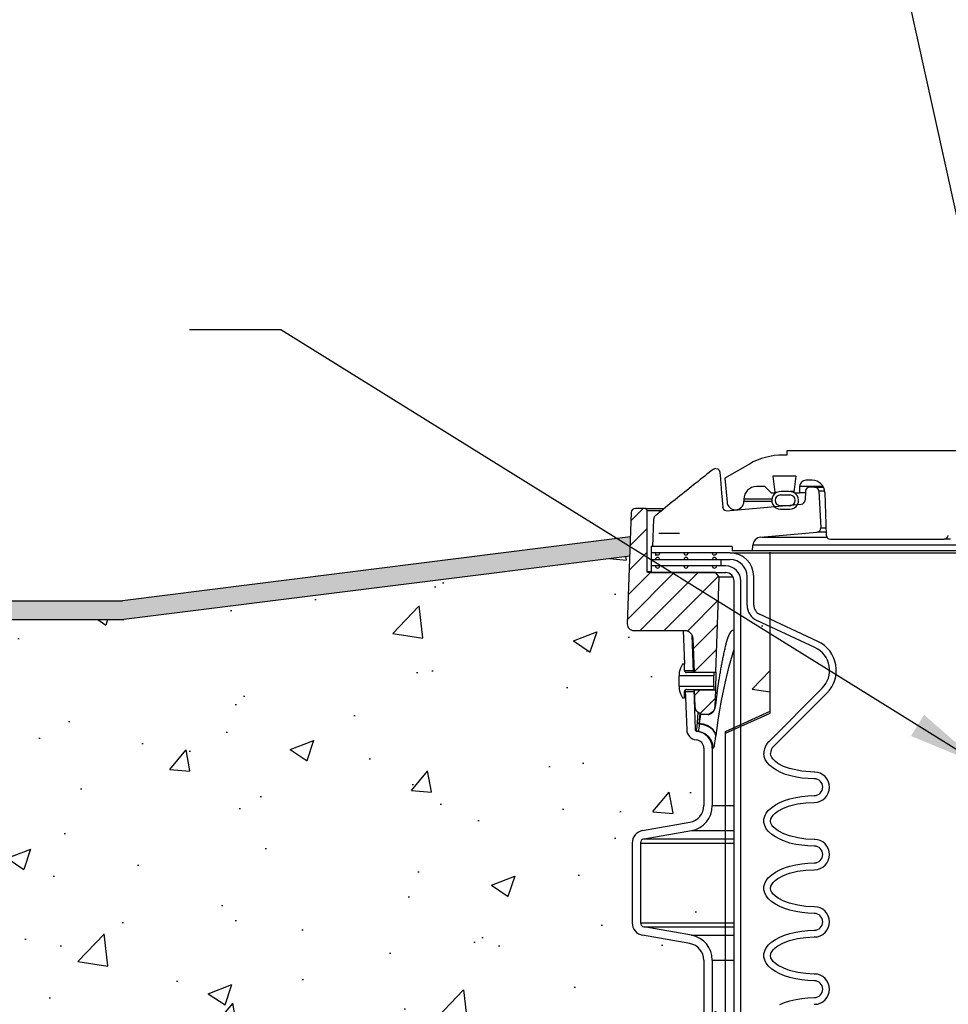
# Model space of a CAD drawing. Extents: x -1276 to 451, y 2026 to 3394.
# Tile 22 of 104: x -703 to -689, y 3184 to 3199. Entities that reach past the tile are written whole.
import ezdxf

# ---------------------------------------------------------------- set-up
doc = ezdxf.new("R2010")
doc.units = 0
doc.header["$MEASUREMENT"] = 0
doc.layers.get('DEFPOINTS').update_dxf_attribs({"linetype": 'CONTINUOUS'})
for name, color, linetype in [('CONCRETE', 3, 'CONTINUOUS'), ('CONCRETE-HATCH', 2, 'CONTINUOUS'), ('SPILL-BUCKET', 1, 'CONTINUOUS'), ('TEXT', 3, 'CONTINUOUS')]:
    doc.layers.add(name, color=color, linetype=linetype)
doc.styles.add('SIMPLEX', font='simplex')
doc.dimstyles.new('DIM12', dxfattribs={"dimscale": 12, "dimtxt": 0.09375, "dimasz": 0.09375, "dimexe": 0.0625, "dimexo": 0.0625, "dimgap": 0.0625, "dimtad": 1, "dimdec": 4, "dimzin": 3, "dimdsep": 46, "dimlunit": 4, "dimtxsty": 'SIMPLEX', "dimcen": 0, "dimclrd": 3, "dimclre": 3, "dimclrt": 3, "dimadec": 0, "dimazin": 0, "dimtfac": 1, "dimtdec": 4, "dimtmove": 0, "dimatfit": 3, "dimfxl": 1, "dimfrac": 2, "dimtolj": 1, "dimtzin": 3, "dimarcsym": 0})
pattern_1 = [(45, (5550.76616, 1890.3706), (-0.176776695, 0.176776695), [])]

msp = doc.modelspace()

# ---------------------------------------------------------------- hatches: boundary and pattern name
at = {"layer": 'CONCRETE', "linetype": 'Continuous'}
msp.add_hatch(color=256, dxfattribs=at).paths.add_polyline_path([(-693.67909, 3190.9555), (-693.66915, 3191.24021), (-701.20631, 3190.29304), (-711.15587, 3190.29304), (-711.15587, 3190.01179), (-701.18871, 3190.01179)])
at = {"layer": 'CONCRETE-HATCH', "linetype": 'Continuous'}
h = msp.add_hatch(dxfattribs=at)
h.set_pattern_fill('AR-CONC', color=256, scale=0.5, style=0)
h.set_pattern_definition([(50, (4719.9127, 1710.789), (3.5863009, -0.3137607), [0.375, -4.125]), (355, (4719.9127, 1710.789), (-0.6937567, 3.7609607), [0.3, -3.3]), (100.4514, (4720.2115, 1710.763), (2.892547, 3.4471977), [0.318701, -3.5057106]), (46.1842, (4719.9127, 1711.789), (5.3362052, -0.827595), [0.5625, -6.1875]), (96.6356, (4720.3574, 1711.72), (4.6733135, 4.8705894), [0.4780514, -5.258565]), (351.1842, (4719.9127, 1711.789), (4.6733097, 4.870593), [0.45, -4.95]), (21, (4720.4127, 1711.539), (2.9845353, -2.0130945), [0.375, -4.125]), (326, (4720.4127, 1711.539), (1.2165767, 3.6257502), [0.3, -3.3]), (71.4514, (4720.6614, 1711.3713), (4.2011131, 1.6126525), [0.318701, -3.5057106]), (37.5, (4719.9127, 1710.7891), (0.06079928, 1.66446927), [0, -3.26, 0, -3.35, 0, -3.3125]), (7.5, (4719.9127, 1710.789), (1.3153477, 1.97205856), [0, -1.91, 0, -3.185, 0, -1.2625]), (327.5, (4718.7977, 1710.7891), (2.66911218, -0.11277436), [0, -1.25, 0, -3.9, 0, -5.175]), (317.5, (4718.2977, 1710.789), (2.9159308, 0.5005249), [0, -1.625, 0, -2.59, 0, -3.675])])
h.paths.add_polyline_path([(-691.59508, 3190.54716, -0.11463002), (-691.6143, 3190.62989), (-691.6143, 3190.62989), (-691.6143, 3190.62989, -0.11463003), (-691.59508, 3190.71261), (-691.59508, 3191.01179), (-693.23113, 3191.01179), (-701.00751, 3190.03456), (-701.00751, 3182.57429), (-692.25755, 3182.57429), (-692.25755, 3188.34981), (-691.59508, 3188.65134)])
h.paths.add_polyline_path([(-701.00751, 3190.03456), (-701.18871, 3190.01179), (-705.24873, 3190.01179), (-705.24873, 3182.57429), (-701.00751, 3182.57429)])
h.paths.add_polyline_path([(-705.24873, 3190.01179), (-714.79027, 3190.01179), (-714.79027, 3182.57429), (-705.24873, 3182.57429)])
h.paths.add_polyline_path([(-714.79027, 3190.01179), (-720.7501, 3190.01179), (-720.25567, 3188.0334), (-721.33906, 3187.26024), (-718.49181, 3186.1799), (-719.56694, 3185.27755), (-718.89136, 3182.57429), (-714.79027, 3182.57429)])
at = {"layer": 'SPILL-BUCKET'}
h = msp.add_hatch(dxfattribs=at)
h.set_pattern_fill('ANSI31', scale=2, style=0)
h.set_pattern_definition(pattern_1)
edge = h.paths.add_edge_path()
edge.add_line((-692.39851, 3189.23099), (-692.34905, 3190.64744))
edge.add_line((-692.34905, 3190.64744), (-692.40726, 3190.70985))
edge.add_line((-692.40726, 3190.70985), (-693.40536, 3190.70985))
edge.add_arc((-693.40568, 3190.72516), 0.01531, 181.187215, 271.187215, ccw=False)
edge.add_line((-693.42099, 3190.72484), (-693.42099, 3191.63108))
edge.add_arc((-693.45224, 3191.63108), 0.03125, 0, 90)
edge.add_line((-693.45224, 3191.66233), (-693.59406, 3191.66233))
edge.add_arc((-693.59406, 3191.59983), 0.0625, 90, 178.000024)
edge.add_line((-693.65652, 3191.60201), (-693.71427, 3189.94809))
edge.add_arc((-693.62058, 3189.94482), 0.09375, 178.000024, 270)
edge.add_line((-693.62058, 3189.85107), (-692.86611, 3189.85107))
edge.add_arc((-692.86615, 3189.72611), 0.12496, 1.981123, 89.981076, ccw=False)
edge.add_line((-692.74127, 3189.73043), (-692.72382, 3189.23099))
edge.add_line((-692.72382, 3189.23099), (-692.39851, 3189.23099))
h = msp.add_hatch(dxfattribs=at)
h.set_pattern_fill('ANSI31', scale=2, style=0)
h.set_pattern_definition(pattern_1)
edge = h.paths.add_edge_path()
edge.add_line((-692.71479, 3188.97217), (-692.40755, 3188.97217))
edge.add_line((-692.40755, 3188.97217), (-692.41627, 3188.72248))
edge.add_arc((-692.54115, 3188.72688), 0.12496, 269.981519, 357.981224, ccw=False)
edge.add_line((-692.54119, 3188.60192), (-692.58123, 3188.60192))
edge.add_arc((-692.58119, 3188.72688), 0.12496, 181.981032, 269.981053, ccw=False)
edge.add_line((-692.70607, 3188.72256), (-692.71479, 3188.97217))

# ---------------------------------------------------------------- linework, layer by layer
at = {"layer": 'CONCRETE', "color": 3}
for p, q in [((-693.66915, 3191.24021), (-701.20631, 3190.29304)), ((-693.67909, 3190.9555), (-701.18871, 3190.01179)), ((-721.24873, 3190.29304), (-701.20631, 3190.29304)), ((-721.17844, 3190.01179), (-701.18871, 3190.01179))]:
    msp.add_line(p, q, dxfattribs=at)
at = {"layer": 'DEFPOINTS', "linetype": 'Continuous'}
for points in [[(-692.25827, 3182.54884), (-692.25827, 3188.32436), (-691.5958, 3188.62589), (-691.5958, 3190.98634)], [(-692.25701, 3182.57429), (-692.25701, 3188.34981), (-691.59455, 3188.65134), (-691.59455, 3191.01179)]]:
    msp.add_lwpolyline(points, dxfattribs=at)
at = {"layer": 'SPILL-BUCKET', "linetype": 'Continuous'}
for p, q in [((-687.15964, 3192.518), (-691.34428, 3192.518)), ((-691.34428, 3192.518), (-691.34428, 3192.45554)), ((-691.34428, 3192.45554), (-691.40278, 3192.45554)), ((-691.90244, 3192.32166), (-692.26553, 3192.11203)), ((-692.26553, 3192.11203), (-692.23452, 3191.75762)), ((-691.21168, 3192.14325), (-691.55284, 3192.14325)), ((-691.55284, 3192.14325), (-691.52325, 3191.90233)), ((-691.21168, 3192.14325), (-691.24126, 3191.90233)), ((-690.97022, 3192.0808), (-691.06323, 3192.0808)), ((-691.67218, 3191.98711), (-691.7971, 3191.98711)), ((-691.67218, 3191.98711), (-691.5785, 3191.89342)), ((-691.53216, 3191.89342), (-691.52325, 3191.90233)), ((-691.52325, 3191.90233), (-691.51598, 3191.90233)), ((-691.51598, 3191.90233), (-691.49417, 3191.90233)), ((-691.31246, 3191.91298), (-691.43107, 3191.91298)), ((-691.27426, 3191.91341), (-691.29492, 3191.91341)), ((-691.23988, 3191.91341), (-691.27426, 3191.91341)), ((-691.24126, 3191.90233), (-691.23236, 3191.89342)), ((-691.14972, 3191.98711), (-691.15691, 3191.98711)), ((-691.15691, 3191.98711), (-691.15691, 3191.89342)), ((-691.12817, 3191.98711), (-691.14972, 3191.98711)), ((-691.09231, 3191.98711), (-691.12817, 3191.98711)), ((-690.80796, 3191.98711), (-691.09231, 3191.98711)), ((-690.78297, 3191.89997), (-690.76085, 3191.26667)), ((-691.98447, 3191.79974), (-691.98447, 3191.76851)), ((-691.5785, 3191.89342), (-691.51095, 3191.89342)), ((-691.44172, 3191.86345), (-691.30181, 3191.86345)), ((-691.23236, 3191.89342), (-691.15691, 3191.89342)), ((-691.14743, 3191.89342), (-691.15691, 3191.89342)), ((-691.11903, 3191.89342), (-691.14743, 3191.89342)), ((-691.07179, 3191.89342), (-691.11903, 3191.89342)), ((-691.30181, 3191.70356), (-691.44172, 3191.70356)), ((-691.44172, 3191.65359), (-691.30181, 3191.65359)), ((-693.04669, 3191.29304), (-693.2482, 3191.29304)), ((-692.94114, 3191.29304), (-693.04669, 3191.29304)), ((-690.69843, 3191.2064), (-689.01252, 3191.2064)), ((-689.00655, 3191.2064), (-689.01252, 3191.2064)), ((-688.98864, 3191.2064), (-689.00655, 3191.2064)), ((-688.95886, 3191.2064), (-688.98864, 3191.2064)), ((-688.9173, 3191.2064), (-688.95886, 3191.2064))]:
    msp.add_line(p, q, dxfattribs=at)
at = {"layer": 'SPILL-BUCKET', "color": 1, "linetype": 'Continuous'}
for p, q in [((-692.50013, 3192.19515), (-692.53264, 3192.16958)), ((-692.46759, 3192.2207), (-692.50013, 3192.19515)), ((-692.45335, 3192.23184), (-692.46759, 3192.2207)), ((-692.43912, 3192.24298), (-692.45335, 3192.23184)), ((-692.40063, 3192.25627), (-692.37213, 3192.24929)), ((-692.37213, 3192.24929), (-692.34999, 3192.22993)), ((-692.34999, 3192.22993), (-692.33916, 3192.2025)), ((-692.33916, 3192.2025), (-692.33227, 3192.10004)), ((-692.66446, 3192.0654), (-692.69788, 3192.03886)), ((-692.63137, 3192.09163), (-692.66446, 3192.0654)), ((-692.59826, 3192.11782), (-692.63137, 3192.09163)), ((-692.56546, 3192.14371), (-692.59826, 3192.11782)), ((-692.53264, 3192.16958), (-692.56546, 3192.14371)), ((-692.33227, 3192.10004), (-692.31605, 3191.89134)), ((-692.86688, 3191.90391), (-692.90132, 3191.87626)), ((-692.83282, 3191.93121), (-692.86688, 3191.90391)), ((-692.79874, 3191.95848), (-692.83282, 3191.93121)), ((-692.76502, 3191.9854), (-692.79874, 3191.95848)), ((-692.73127, 3192.0123), (-692.76502, 3191.9854)), ((-692.69788, 3192.03886), (-692.73127, 3192.0123)), ((-691.07054, 3191.92113), (-691.07645, 3191.78576)), ((-690.93512, 3191.98087), (-691.00814, 3191.98087)), ((-690.93512, 3191.98087), (-690.92693, 3191.98087)), ((-690.87275, 3191.92168), (-690.8441, 3191.37488)), ((-693.0408, 3191.76376), (-693.07596, 3191.73527)), ((-693.00561, 3191.79222), (-693.0408, 3191.76376)), ((-692.97068, 3191.82041), (-693.00561, 3191.79222)), ((-692.93573, 3191.84858), (-692.97068, 3191.82041)), ((-692.90132, 3191.87626), (-692.93573, 3191.84858)), ((-692.31605, 3191.89134), (-692.29692, 3191.68277)), ((-693.2182, 3191.61953), (-693.24085, 3191.60101)), ((-693.18252, 3191.64863), (-693.2182, 3191.61953)), ((-693.14682, 3191.67771), (-693.18252, 3191.64863)), ((-693.1114, 3191.7065), (-693.14682, 3191.67771)), ((-693.07596, 3191.73527), (-693.1114, 3191.7065)), ((-692.29635, 3191.67735), (-692.29527, 3191.67193)), ((-692.29527, 3191.67193), (-692.29165, 3191.66171)), ((-692.29165, 3191.66171), (-692.2856, 3191.65164)), ((-692.2856, 3191.65164), (-692.2679, 3191.63601)), ((-692.2679, 3191.63601), (-692.244, 3191.62914)), ((-692.24389, 3191.62911), (-691.13341, 3191.72626)), ((-693.32326, 3191.50424), (-693.34292, 3191.09709)), ((-693.32318, 3191.50515), (-693.32326, 3191.50424)), ((-693.32307, 3191.50639), (-693.32318, 3191.50515)), ((-693.32296, 3191.50767), (-693.32307, 3191.50639)), ((-693.32289, 3191.50856), (-693.32296, 3191.50767)), ((-693.32281, 3191.50947), (-693.32289, 3191.50856)), ((-693.29838, 3191.55407), (-693.29981, 3191.55291)), ((-693.29693, 3191.55524), (-693.29838, 3191.55407)), ((-693.29499, 3191.55681), (-693.29693, 3191.55524)), ((-693.29303, 3191.5584), (-693.29499, 3191.55681)), ((-693.29097, 3191.56007), (-693.29303, 3191.5584)), ((-693.2889, 3191.56175), (-693.29097, 3191.56007)), ((-693.28673, 3191.56351), (-693.2889, 3191.56175)), ((-693.28455, 3191.56528), (-693.28673, 3191.56351)), ((-693.28231, 3191.5671), (-693.28455, 3191.56528)), ((-693.28006, 3191.56893), (-693.28231, 3191.5671)), ((-693.27775, 3191.57082), (-693.28006, 3191.56893)), ((-693.27542, 3191.57271), (-693.27775, 3191.57082)), ((-693.27303, 3191.57466), (-693.27542, 3191.57271)), ((-693.27063, 3191.57662), (-693.27303, 3191.57466)), ((-693.26817, 3191.57864), (-693.27063, 3191.57662)), ((-693.26569, 3191.58067), (-693.26817, 3191.57864)), ((-693.26459, 3191.58157), (-693.26569, 3191.58067)), ((-693.26348, 3191.58247), (-693.26459, 3191.58157)), ((-693.24085, 3191.60101), (-693.26349, 3191.58247)), ((-691.73577, 3191.23636), (-690.90102, 3191.30939)), ((-693.35856, 3191.09709), (-693.35856, 3190.70985)), ((-692.15623, 3191.09709), (-693.35856, 3191.09709)), ((-692.15623, 3191.09709), (-692.15623, 3191.03463)), ((-691.85402, 3191.03463), (-692.15623, 3191.03463)), ((-691.85402, 3191.03463), (-691.84963, 3191.11846)), ((-692.18701, 3191.0034), (-693.35853, 3191.0034)), ((-693.35853, 3190.90347), (-692.18701, 3190.90347)), ((-692.25366, 3190.80979), (-693.35856, 3190.80979)), ((-693.35856, 3190.70985), (-692.25366, 3190.70985)), ((-692.12875, 3176.38738), (-692.12875, 3190.58494)), ((-692.02882, 3176.38738), (-692.02882, 3190.58494)), ((-691.93718, 3190.22677), (-691.93718, 3190.65364)), ((-691.83725, 3190.22677), (-691.83725, 3190.65364)), ((-690.92902, 3189.59789), (-691.79329, 3190.00091)), ((-690.88678, 3189.68846), (-691.75106, 3190.09148)), ((-692.88436, 3189.85107), (-692.86691, 3189.35141)), ((-692.75714, 3189.78722), (-692.73757, 3189.22689)), ((-692.89572, 3189.35141), (-692.91222, 3189.32284)), ((-692.86574, 3189.35141), (-692.89572, 3189.35141)), ((-692.86574, 3189.25687), (-692.86574, 3189.35141)), ((-692.94569, 3189.19792), (-692.94569, 3189.17703)), ((-692.94569, 3189.17129), (-692.94569, 3189.17703)), ((-692.42854, 3189.17703), (-692.94569, 3189.17703)), ((-692.94569, 3189.15493), (-692.94569, 3189.17129)), ((-692.94569, 3189.13045), (-692.94569, 3189.15493)), ((-692.94569, 3189.10158), (-692.94569, 3189.13045)), ((-692.42854, 3189.22689), (-692.83576, 3189.22689)), ((-692.73864, 3189.25759), (-692.73865, 3189.25772)), ((-692.72367, 3189.22804), (-692.72374, 3189.22929)), ((-692.72358, 3189.22628), (-692.72367, 3189.22804)), ((-692.42854, 3189.22689), (-692.42854, 3189.17703)), ((-692.42854, 3189.17129), (-692.42854, 3189.17703)), ((-692.42854, 3189.15493), (-692.42854, 3189.17129)), ((-692.42854, 3189.13045), (-692.42854, 3189.15493)), ((-692.42854, 3189.10158), (-692.42854, 3189.13045)), ((-692.94569, 3189.07271), (-692.94569, 3189.10158)), ((-692.94569, 3189.04823), (-692.94569, 3189.07271)), ((-692.94569, 3189.03187), (-692.94569, 3189.04823)), ((-692.94569, 3189.02613), (-692.94569, 3189.03187)), ((-692.94569, 3189.02613), (-692.42854, 3189.02613)), ((-692.94569, 3189.02613), (-692.94569, 3189.00523)), ((-692.83576, 3188.97626), (-692.42854, 3188.97626)), ((-692.72882, 3188.97626), (-692.70807, 3188.38198)), ((-692.71485, 3188.97553), (-692.71487, 3188.97665)), ((-692.71481, 3188.97377), (-692.71485, 3188.97553)), ((-692.42854, 3189.07271), (-692.42854, 3189.10158)), ((-692.42854, 3189.04823), (-692.42854, 3189.07271)), ((-692.42854, 3189.03187), (-692.42854, 3189.04823)), ((-692.42854, 3189.02613), (-692.42854, 3189.03187)), ((-692.42854, 3189.02613), (-692.42854, 3188.97626)), ((-691.61523, 3188.20045), (-690.82241, 3188.99327)), ((-692.91222, 3188.88032), (-692.89572, 3188.85175)), ((-692.89572, 3188.85175), (-692.86574, 3188.85175)), ((-692.86574, 3188.85175), (-692.86574, 3188.94629)), ((-692.85361, 3188.97038), (-692.83291, 3188.37762)), ((-691.54456, 3188.12979), (-690.75174, 3188.92261)), ((-692.57781, 3188.10321), (-692.57781, 3187.25052)), ((-692.4529, 3188.10321), (-692.4529, 3187.25052)), ((-691.68294, 3187.97863), (-691.6884, 3188.0238)), ((-691.66662, 3187.93412), (-691.68294, 3187.97863)), ((-691.58307, 3187.99267), (-691.58847, 3188.0238)), ((-691.56907, 3187.96413), (-691.58307, 3187.99267)), ((-691.54977, 3187.93873), (-691.56907, 3187.96413)), ((-691.6397, 3187.89091), (-691.66662, 3187.93412)), ((-691.60255, 3187.84965), (-691.6397, 3187.89091)), ((-691.55573, 3187.81092), (-691.60255, 3187.84965)), ((-691.49991, 3187.7753), (-691.55573, 3187.81092)), ((-691.51592, 3187.90626), (-691.54977, 3187.93873)), ((-691.47791, 3187.87871), (-691.51592, 3187.90626)), ((-691.39456, 3187.83417), (-691.47791, 3187.87871)), ((-691.30621, 3187.80136), (-691.39456, 3187.83417)), ((-691.43591, 3187.7433), (-691.49991, 3187.7753)), ((-691.36467, 3187.71539), (-691.43591, 3187.7433)), ((-691.28722, 3187.69198), (-691.36467, 3187.71539)), ((-691.12502, 3187.76124), (-691.30621, 3187.80136)), ((-691.20468, 3187.67341), (-691.28722, 3187.69198)), ((-691.11828, 3187.65994), (-691.20468, 3187.67341)), ((-690.93891, 3187.74899), (-691.12502, 3187.76124)), ((-691.02925, 3187.65179), (-691.11828, 3187.65994)), ((-690.93289, 3187.74899), (-690.93891, 3187.74899)), ((-690.93891, 3187.64905), (-691.02925, 3187.65179)), ((-691.29998, 3187.35287), (-691.21482, 3187.37291)), ((-691.21482, 3187.37291), (-691.1253, 3187.38745)), ((-691.1253, 3187.38745), (-691.03285, 3187.39627)), ((-691.03285, 3187.39627), (-690.93891, 3187.39923)), ((-691.61707, 3187.18404), (-691.57172, 3187.22528)), ((-691.57172, 3187.22528), (-691.5164, 3187.26335)), ((-691.5164, 3187.26335), (-691.45197, 3187.29766)), ((-691.45197, 3187.29766), (-691.37945, 3187.32766)), ((-691.39732, 3187.21295), (-691.30934, 3187.24593)), ((-691.37945, 3187.32766), (-691.29998, 3187.35287)), ((-691.30934, 3187.24593), (-691.18809, 3187.27658)), ((-691.18809, 3187.27658), (-691.06427, 3187.29386)), ((-691.06427, 3187.29386), (-690.93891, 3187.29929)), ((-691.68692, 3187.04801), (-691.67512, 3187.0947)), ((-691.67512, 3187.0947), (-691.65172, 3187.14028)), ((-691.65172, 3187.14028), (-691.61707, 3187.18404)), ((-691.58399, 3187.05246), (-691.57075, 3187.08126)), ((-691.57075, 3187.08126), (-691.55185, 3187.10715)), ((-691.55185, 3187.10715), (-691.51809, 3187.14022)), ((-691.51809, 3187.14022), (-691.48004, 3187.16818)), ((-691.48004, 3187.16818), (-691.39732, 3187.21295)), ((-693.48788, 3186.88042), (-692.78426, 3187.00448)), ((-691.68692, 3187.00095), (-691.68692, 3187.04801)), ((-691.67512, 3186.95426), (-691.68692, 3187.00095)), ((-691.65172, 3186.90868), (-691.67512, 3186.95426)), ((-691.58842, 3187.02169), (-691.58399, 3187.05246)), ((-691.58224, 3186.99115), (-691.58842, 3187.02169)), ((-691.56781, 3186.96293), (-691.58224, 3186.99115)), ((-691.54833, 3186.9378), (-691.56781, 3186.96293)), ((-691.51406, 3186.90547), (-691.54833, 3186.9378)), ((-693.46619, 3186.7574), (-692.76257, 3186.88147)), ((-691.61707, 3186.86492), (-691.65172, 3186.90868)), ((-691.57172, 3186.82368), (-691.61707, 3186.86492)), ((-691.5164, 3186.78561), (-691.57172, 3186.82368)), ((-691.45197, 3186.75131), (-691.5164, 3186.78561)), ((-691.47574, 3186.87799), (-691.51406, 3186.90547)), ((-691.39281, 3186.83408), (-691.47574, 3186.87799)), ((-691.30491, 3186.80164), (-691.39281, 3186.83408)), ((-691.18512, 3186.77179), (-691.30491, 3186.80164)), ((-693.64271, 3186.69589), (-693.64271, 3185.51136)), ((-693.5178, 3186.69589), (-693.5178, 3185.51136)), ((-691.37945, 3186.72131), (-691.45197, 3186.75131)), ((-691.29998, 3186.69609), (-691.37945, 3186.72131)), ((-691.21482, 3186.67605), (-691.29998, 3186.69609)), ((-691.1253, 3186.66151), (-691.21482, 3186.67605)), ((-691.06303, 3186.75495), (-691.18512, 3186.77179)), ((-691.03285, 3186.65269), (-691.1253, 3186.66151)), ((-690.93891, 3186.74967), (-691.06303, 3186.75495)), ((-690.93891, 3186.64974), (-691.03285, 3186.65269)), ((-690.93244, 3186.74967), (-690.93891, 3186.74967)), ((-691.37945, 3186.32834), (-691.29998, 3186.35355)), ((-691.29998, 3186.35355), (-691.21482, 3186.37359)), ((-691.21482, 3186.37359), (-691.1253, 3186.38813)), ((-691.1253, 3186.38813), (-691.03285, 3186.39695)), ((-691.03285, 3186.39695), (-690.93891, 3186.39991)), ((-691.61707, 3186.18472), (-691.57172, 3186.22596)), ((-691.57172, 3186.22596), (-691.5164, 3186.26403)), ((-691.5164, 3186.26403), (-691.45197, 3186.29834)), ((-691.48004, 3186.16886), (-691.39732, 3186.21363)), ((-691.45197, 3186.29834), (-691.37945, 3186.32834)), ((-691.39732, 3186.21363), (-691.30934, 3186.24662)), ((-691.30934, 3186.24662), (-691.18809, 3186.27726)), ((-691.18809, 3186.27726), (-691.06427, 3186.29455)), ((-691.06427, 3186.29455), (-690.93891, 3186.29998)), ((-691.68692, 3186.04869), (-691.67512, 3186.09538)), ((-691.67512, 3186.09538), (-691.65172, 3186.14097)), ((-691.65172, 3186.14097), (-691.61707, 3186.18472)), ((-691.58842, 3186.02238), (-691.58399, 3186.05314)), ((-691.58399, 3186.05314), (-691.57075, 3186.08194)), ((-691.57075, 3186.08194), (-691.55185, 3186.10783)), ((-691.55185, 3186.10783), (-691.51809, 3186.1409)), ((-691.51809, 3186.1409), (-691.48004, 3186.16886)), ((-691.68692, 3186.00163), (-691.68692, 3186.04869)), ((-691.67512, 3185.95494), (-691.68692, 3186.00163)), ((-691.65172, 3185.90936), (-691.67512, 3185.95494)), ((-691.61707, 3185.86561), (-691.65172, 3185.90936)), ((-691.58224, 3185.99184), (-691.58842, 3186.02238)), ((-691.56781, 3185.96361), (-691.58224, 3185.99184)), ((-691.54833, 3185.93848), (-691.56781, 3185.96361)), ((-691.51406, 3185.90615), (-691.54833, 3185.93848)), ((-691.47574, 3185.87868), (-691.51406, 3185.90615)), ((-691.57172, 3185.82437), (-691.61707, 3185.86561)), ((-691.5164, 3185.78629), (-691.57172, 3185.82437)), ((-691.45197, 3185.75199), (-691.5164, 3185.78629)), ((-691.39281, 3185.83477), (-691.47574, 3185.87868)), ((-691.30491, 3185.80232), (-691.39281, 3185.83477)), ((-691.18512, 3185.77247), (-691.30491, 3185.80232)), ((-691.06303, 3185.75564), (-691.18512, 3185.77247)), ((-691.37945, 3185.72199), (-691.45197, 3185.75199)), ((-691.29998, 3185.69677), (-691.37945, 3185.72199)), ((-691.21482, 3185.67674), (-691.29998, 3185.69677)), ((-691.1253, 3185.66219), (-691.21482, 3185.67674)), ((-691.03285, 3185.65338), (-691.1253, 3185.66219)), ((-690.93891, 3185.75035), (-691.06303, 3185.75564)), ((-690.93891, 3185.65042), (-691.03285, 3185.65338)), ((-692.78426, 3185.20277), (-693.48788, 3185.32684)), ((-692.76257, 3185.32579), (-693.46619, 3185.44985)), ((-691.45197, 3185.29902), (-691.37945, 3185.32902)), ((-691.37945, 3185.32902), (-691.29998, 3185.35424)), ((-691.29998, 3185.35424), (-691.21482, 3185.37428)), ((-691.21482, 3185.37428), (-691.1253, 3185.38882)), ((-691.1253, 3185.38882), (-691.03285, 3185.39764)), ((-691.03285, 3185.39764), (-690.93891, 3185.40059)), ((-691.65172, 3185.14165), (-691.61707, 3185.18541)), ((-691.61707, 3185.18541), (-691.57172, 3185.22664)), ((-691.57172, 3185.22664), (-691.5164, 3185.26472)), ((-691.5164, 3185.26472), (-691.45197, 3185.29902)), ((-691.48004, 3185.16955), (-691.39732, 3185.21431)), ((-691.39732, 3185.21431), (-691.30934, 3185.2473)), ((-691.30934, 3185.2473), (-691.18809, 3185.27795)), ((-691.18809, 3185.27795), (-691.06427, 3185.29523)), ((-691.06427, 3185.29523), (-690.93891, 3185.30066)), ((-691.68692, 3185.04938), (-691.67512, 3185.09607)), ((-691.68692, 3185.00232), (-691.68692, 3185.04938)), ((-691.67512, 3185.09607), (-691.65172, 3185.14165)), ((-691.58842, 3185.02306), (-691.58399, 3185.05383)), ((-691.58399, 3185.05383), (-691.57075, 3185.08263)), ((-691.57075, 3185.08263), (-691.55185, 3185.10852)), ((-691.55185, 3185.10852), (-691.51809, 3185.14158)), ((-691.51809, 3185.14158), (-691.48004, 3185.16955)), ((-692.57781, 3184.95674), (-692.57781, 3183.25325)), ((-692.4529, 3184.95674), (-692.4529, 3183.25325)), ((-691.67512, 3184.95563), (-691.68692, 3185.00232)), ((-691.65172, 3184.91005), (-691.67512, 3184.95563)), ((-691.61707, 3184.86629), (-691.65172, 3184.91005)), ((-691.58224, 3184.99252), (-691.58842, 3185.02306)), ((-691.56781, 3184.9643), (-691.58224, 3184.99252)), ((-691.54833, 3184.93916), (-691.56781, 3184.9643)), ((-691.51406, 3184.90684), (-691.54833, 3184.93916)), ((-691.47574, 3184.87936), (-691.51406, 3184.90684)), ((-691.57172, 3184.82505), (-691.61707, 3184.86629)), ((-691.5164, 3184.78698), (-691.57172, 3184.82505)), ((-691.45197, 3184.75267), (-691.5164, 3184.78698)), ((-691.39281, 3184.83545), (-691.47574, 3184.87936)), ((-691.37945, 3184.72267), (-691.45197, 3184.75267)), ((-691.30491, 3184.80301), (-691.39281, 3184.83545)), ((-691.18512, 3184.77315), (-691.30491, 3184.80301)), ((-691.06303, 3184.75632), (-691.18512, 3184.77315)), ((-690.93891, 3184.75104), (-691.06303, 3184.75632)), ((-691.29998, 3184.69746), (-691.37945, 3184.72267)), ((-691.21482, 3184.67742), (-691.29998, 3184.69746)), ((-691.1253, 3184.66288), (-691.21482, 3184.67742)), ((-691.03285, 3184.65406), (-691.1253, 3184.66288)), ((-690.93891, 3184.6511), (-691.03285, 3184.65406)), ((-691.45197, 3184.29971), (-691.37945, 3184.3297)), ((-691.37945, 3184.3297), (-691.29998, 3184.35492)), ((-691.29998, 3184.35492), (-691.21482, 3184.37496)), ((-691.21482, 3184.37496), (-691.1253, 3184.3895)), ((-691.1253, 3184.3895), (-691.03285, 3184.39832)), ((-691.03285, 3184.39832), (-690.93891, 3184.40127))]:
    msp.add_line(p, q, dxfattribs=at)
at = {"layer": 'SPILL-BUCKET', "color": 7, "linetype": 'Continuous'}
for p, q in [((-690.93512, 3191.98087), (-690.8045, 3191.98087)), ((-690.78509, 3191.92168), (-690.87275, 3191.92168)), ((-691.57069, 3191.79974), (-691.98447, 3191.79974)), ((-691.98447, 3191.76851), (-691.57069, 3191.76851)), ((-690.8441, 3191.37488), (-690.76462, 3191.37488)), ((-691.71398, 3191.23636), (-690.75149, 3191.23636)), ((-690.76233, 3191.30939), (-690.90102, 3191.30939)), ((-680.65351, 3191.03463), (-691.85402, 3191.03463)), ((-680.65141, 3191.11846), (-691.84963, 3191.11846)), ((-692.32799, 3190.90347), (-692.32799, 3190.80979)), ((-692.18701, 3191.0034), (-680.65382, 3191.0034)), ((-692.15746, 3189.85197), (-692.15737, 3189.85202)), ((-692.15737, 3189.85202), (-692.15731, 3189.85206)), ((-692.15731, 3189.85206), (-692.15729, 3189.85207)), ((-692.23321, 3189.70258), (-692.23211, 3189.70616)), ((-692.23211, 3189.70616), (-692.2299, 3189.71318)), ((-692.2299, 3189.71318), (-692.22879, 3189.71663)), ((-692.22879, 3189.71663), (-692.22768, 3189.72004)), ((-692.22768, 3189.72004), (-692.22657, 3189.72341)), ((-692.22657, 3189.72341), (-692.22545, 3189.72674)), ((-692.22545, 3189.72674), (-692.22433, 3189.73002)), ((-692.22433, 3189.73002), (-692.22321, 3189.73327)), ((-692.22321, 3189.73327), (-692.22209, 3189.73647)), ((-692.22209, 3189.73647), (-692.22096, 3189.73963)), ((-692.22096, 3189.73963), (-692.21984, 3189.74275)), ((-692.21984, 3189.74275), (-692.21871, 3189.74583)), ((-692.21871, 3189.74583), (-692.21758, 3189.74887)), ((-692.21758, 3189.74887), (-692.21645, 3189.75187)), ((-692.21645, 3189.75187), (-692.21531, 3189.75482)), ((-692.21531, 3189.75482), (-692.21418, 3189.75774)), ((-692.21418, 3189.75774), (-692.21305, 3189.76061)), ((-692.21305, 3189.76061), (-692.21191, 3189.76344)), ((-692.21191, 3189.76344), (-692.2108, 3189.76616)), ((-692.2108, 3189.76616), (-692.2097, 3189.76884)), ((-692.2097, 3189.76884), (-692.20858, 3189.77149)), ((-692.20858, 3189.77149), (-692.20747, 3189.77411)), ((-692.20747, 3189.77411), (-692.20636, 3189.77667)), ((-692.20636, 3189.77667), (-692.20525, 3189.7792)), ((-692.20525, 3189.7792), (-692.20415, 3189.78167)), ((-692.20415, 3189.78167), (-692.20304, 3189.78411)), ((-692.20304, 3189.78411), (-692.20194, 3189.7865)), ((-692.20194, 3189.7865), (-692.20084, 3189.78885)), ((-692.20084, 3189.78885), (-692.19975, 3189.79115)), ((-692.19975, 3189.79115), (-692.19866, 3189.79341)), ((-692.19866, 3189.79341), (-692.19757, 3189.79562)), ((-692.19757, 3189.79562), (-692.19649, 3189.7978)), ((-692.19649, 3189.7978), (-692.19541, 3189.79992)), ((-692.19541, 3189.79992), (-692.19433, 3189.802)), ((-692.19433, 3189.802), (-692.1933, 3189.80396)), ((-692.1933, 3189.80396), (-692.19228, 3189.80589)), ((-692.19228, 3189.80589), (-692.19121, 3189.80785)), ((-692.19121, 3189.80785), (-692.19015, 3189.80977)), ((-692.19015, 3189.80977), (-692.18911, 3189.81164)), ((-692.18911, 3189.81164), (-692.18807, 3189.81346)), ((-692.18807, 3189.81346), (-692.18704, 3189.81523)), ((-692.18704, 3189.81523), (-692.18602, 3189.81696)), ((-692.18602, 3189.81696), (-692.18502, 3189.81862)), ((-692.18502, 3189.81862), (-692.18402, 3189.82025)), ((-692.18402, 3189.82025), (-692.18305, 3189.82181)), ((-692.18305, 3189.82181), (-692.18208, 3189.82334)), ((-692.18208, 3189.82334), (-692.18114, 3189.8248)), ((-692.18114, 3189.8248), (-692.1802, 3189.82622)), ((-692.1802, 3189.82622), (-692.17929, 3189.82758)), ((-692.17929, 3189.82758), (-692.17839, 3189.8289)), ((-692.17839, 3189.8289), (-692.1775, 3189.83019)), ((-692.1775, 3189.83019), (-692.17662, 3189.83144)), ((-692.17662, 3189.83144), (-692.17573, 3189.83266)), ((-692.17573, 3189.83266), (-692.17487, 3189.83384)), ((-692.17487, 3189.83384), (-692.17402, 3189.83498)), ((-692.17402, 3189.83498), (-692.17318, 3189.83608)), ((-692.17318, 3189.83608), (-692.17236, 3189.83713)), ((-692.17236, 3189.83713), (-692.17155, 3189.83814)), ((-692.17155, 3189.83814), (-692.17077, 3189.83911)), ((-692.17077, 3189.83911), (-692.16999, 3189.84005)), ((-692.16999, 3189.84005), (-692.16924, 3189.84094)), ((-692.16924, 3189.84094), (-692.1685, 3189.84179)), ((-692.1685, 3189.84179), (-692.16778, 3189.84261)), ((-692.16778, 3189.84261), (-692.16709, 3189.84338)), ((-692.16709, 3189.84338), (-692.16641, 3189.84412)), ((-692.16641, 3189.84412), (-692.16575, 3189.84482)), ((-692.16575, 3189.84482), (-692.1651, 3189.84549)), ((-692.1651, 3189.84549), (-692.16449, 3189.84611)), ((-692.16449, 3189.84611), (-692.16389, 3189.84671)), ((-692.16389, 3189.84671), (-692.16331, 3189.84726)), ((-692.16331, 3189.84726), (-692.16275, 3189.84779)), ((-692.16275, 3189.84779), (-692.16222, 3189.84828)), ((-692.16222, 3189.84828), (-692.16171, 3189.84874)), ((-692.16171, 3189.84874), (-692.16122, 3189.84916)), ((-692.16122, 3189.84916), (-692.16076, 3189.84955)), ((-692.16076, 3189.84955), (-692.16032, 3189.84992)), ((-692.16032, 3189.84992), (-692.1599, 3189.85025)), ((-692.1599, 3189.85025), (-692.15952, 3189.85055)), ((-692.15952, 3189.85055), (-692.15915, 3189.85083)), ((-692.15915, 3189.85083), (-692.15882, 3189.85107)), ((-692.12884, 3189.85107), (-692.15911, 3189.85107)), ((-692.15882, 3189.85107), (-692.1585, 3189.8513)), ((-692.14393, 3189.85107), (-692.15882, 3189.85107)), ((-692.1585, 3189.8513), (-692.15823, 3189.85149)), ((-692.15823, 3189.85149), (-692.15803, 3189.85162)), ((-692.15803, 3189.85162), (-692.15785, 3189.85173)), ((-692.15785, 3189.85173), (-692.15771, 3189.85182)), ((-692.15771, 3189.85182), (-692.15759, 3189.8519)), ((-692.15759, 3189.8519), (-692.15746, 3189.85197)), ((-692.12873, 3189.85107), (-692.14393, 3189.85107)), ((-692.27214, 3189.54417), (-692.26832, 3189.56153)), ((-692.26832, 3189.56153), (-692.26445, 3189.57889)), ((-692.26445, 3189.57889), (-692.26075, 3189.59531)), ((-692.26075, 3189.59531), (-692.25701, 3189.61174)), ((-692.25701, 3189.61174), (-692.25621, 3189.61521)), ((-692.25621, 3189.61521), (-692.25541, 3189.61868)), ((-692.25541, 3189.61867), (-692.25446, 3189.62278)), ((-692.25446, 3189.62278), (-692.2535, 3189.62686)), ((-692.2535, 3189.62686), (-692.25247, 3189.63121)), ((-692.25247, 3189.63121), (-692.25143, 3189.63553)), ((-692.25143, 3189.63553), (-692.2504, 3189.63978)), ((-692.2504, 3189.63978), (-692.24935, 3189.64398)), ((-692.24935, 3189.64398), (-692.24832, 3189.64812)), ((-692.24832, 3189.64812), (-692.24728, 3189.65221)), ((-692.24728, 3189.65221), (-692.24621, 3189.65637)), ((-692.24621, 3189.65637), (-692.24513, 3189.66049)), ((-692.24513, 3189.66049), (-692.24407, 3189.66452)), ((-692.24407, 3189.66452), (-692.243, 3189.66852)), ((-692.243, 3189.66852), (-692.24192, 3189.67247)), ((-692.24192, 3189.67247), (-692.24084, 3189.67638)), ((-692.24084, 3189.67638), (-692.23976, 3189.68025)), ((-692.23976, 3189.68025), (-692.23868, 3189.68408)), ((-692.23868, 3189.68408), (-692.23759, 3189.68786)), ((-692.23759, 3189.68786), (-692.2365, 3189.6916)), ((-692.2365, 3189.6916), (-692.23541, 3189.6953)), ((-692.23541, 3189.6953), (-692.23431, 3189.69896)), ((-692.23431, 3189.69896), (-692.23321, 3189.70258)), ((-692.20018, 3189.32295), (-692.12875, 3189.57495)), ((-692.30118, 3189.4048), (-692.2977, 3189.42226)), ((-692.2977, 3189.42226), (-692.29418, 3189.43971)), ((-692.29418, 3189.43971), (-692.29061, 3189.45714)), ((-692.29061, 3189.45714), (-692.28701, 3189.47458)), ((-692.28701, 3189.47458), (-692.28336, 3189.49199)), ((-692.28336, 3189.49199), (-692.27966, 3189.50939)), ((-692.27966, 3189.50939), (-692.27592, 3189.52678)), ((-692.27592, 3189.52678), (-692.27214, 3189.54417)), ((-692.32745, 3189.26474), (-692.32431, 3189.28228)), ((-692.32431, 3189.28228), (-692.32114, 3189.29982)), ((-692.32114, 3189.29982), (-692.31792, 3189.31734)), ((-692.31792, 3189.31734), (-692.31466, 3189.33486)), ((-692.31466, 3189.33486), (-692.31136, 3189.35236)), ((-692.31136, 3189.35236), (-692.30801, 3189.36985)), ((-692.30801, 3189.36985), (-692.30462, 3189.38733)), ((-692.30462, 3189.38733), (-692.30118, 3189.4048)), ((-692.26286, 3189.06847), (-692.20018, 3189.32295)), ((-692.35365, 3189.10643), (-692.35091, 3189.12406)), ((-692.35091, 3189.12406), (-692.34813, 3189.14168)), ((-692.34813, 3189.14168), (-692.34531, 3189.15929)), ((-692.34531, 3189.15929), (-692.34244, 3189.17688)), ((-692.34244, 3189.17688), (-692.33953, 3189.19448)), ((-692.33953, 3189.19448), (-692.33657, 3189.21205)), ((-692.33657, 3189.21205), (-692.33357, 3189.22963)), ((-692.33357, 3189.22963), (-692.33053, 3189.24719)), ((-692.33053, 3189.24719), (-692.32745, 3189.26474)), ((-692.37394, 3188.96513), (-692.37156, 3188.98283)), ((-692.37156, 3188.98283), (-692.36913, 3189.00051)), ((-692.36913, 3189.00051), (-692.36666, 3189.01818)), ((-692.36666, 3189.01818), (-692.36415, 3189.03585)), ((-692.36415, 3189.03585), (-692.36159, 3189.05351)), ((-692.36159, 3189.05351), (-692.35899, 3189.07116)), ((-692.35899, 3189.07116), (-692.35634, 3189.0888)), ((-692.35634, 3189.0888), (-692.35365, 3189.10643)), ((-692.31673, 3188.81183), (-692.26286, 3189.06847)), ((-692.39149, 3188.82259), (-692.39044, 3188.83185)), ((-692.39044, 3188.83185), (-692.38937, 3188.84111)), ((-692.38937, 3188.84111), (-692.3873, 3188.85884)), ((-692.3873, 3188.85884), (-692.38519, 3188.87658)), ((-692.38519, 3188.87658), (-692.38303, 3188.8943)), ((-692.38303, 3188.8943), (-692.38082, 3188.91202)), ((-692.38082, 3188.91202), (-692.37857, 3188.92973)), ((-692.37857, 3188.92973), (-692.37628, 3188.94744)), ((-692.37628, 3188.94744), (-692.37394, 3188.96513)), ((-692.41737, 3188.68251), (-692.4169, 3188.68365)), ((-692.4169, 3188.68365), (-692.41645, 3188.68481)), ((-692.41645, 3188.68481), (-692.41601, 3188.68595)), ((-692.41601, 3188.68595), (-692.41557, 3188.68711)), ((-692.41557, 3188.68711), (-692.41515, 3188.68824)), ((-692.41515, 3188.68824), (-692.41473, 3188.68942)), ((-692.41473, 3188.68942), (-692.41433, 3188.69057)), ((-692.41433, 3188.69057), (-692.41392, 3188.69176)), ((-692.41392, 3188.69176), (-692.41353, 3188.69293)), ((-692.41353, 3188.69293), (-692.41313, 3188.69416)), ((-692.41313, 3188.69416), (-692.41275, 3188.69537)), ((-692.41275, 3188.69537), (-692.41235, 3188.69666)), ((-692.41235, 3188.69666), (-692.41197, 3188.69792)), ((-692.41197, 3188.69792), (-692.41157, 3188.69929)), ((-692.41157, 3188.69929), (-692.41118, 3188.70063)), ((-692.41118, 3188.70063), (-692.41077, 3188.70212)), ((-692.41077, 3188.70212), (-692.41037, 3188.70357)), ((-692.41037, 3188.70357), (-692.40997, 3188.70508)), ((-692.40997, 3188.70508), (-692.40959, 3188.70658)), ((-692.40959, 3188.70658), (-692.40909, 3188.70856)), ((-692.40909, 3188.70856), (-692.40862, 3188.71052)), ((-692.40862, 3188.71052), (-692.40805, 3188.71297)), ((-692.40805, 3188.71297), (-692.40749, 3188.71541)), ((-692.40749, 3188.71541), (-692.40684, 3188.71841)), ((-692.40684, 3188.71841), (-692.40621, 3188.72143)), ((-692.40621, 3188.72143), (-692.4057, 3188.72396)), ((-692.4057, 3188.72396), (-692.4052, 3188.72651)), ((-692.4052, 3188.72651), (-692.40474, 3188.72889)), ((-692.40474, 3188.72889), (-692.40429, 3188.73131)), ((-692.40429, 3188.73131), (-692.40389, 3188.73351)), ((-692.40389, 3188.73351), (-692.40349, 3188.73574)), ((-692.40349, 3188.73574), (-692.40307, 3188.73813)), ((-692.40307, 3188.73813), (-692.40266, 3188.74055)), ((-692.40266, 3188.74055), (-692.40224, 3188.74303)), ((-692.40224, 3188.74303), (-692.40182, 3188.74555)), ((-692.40182, 3188.74555), (-692.40142, 3188.74801)), ((-692.40142, 3188.74801), (-692.40102, 3188.75051)), ((-692.40102, 3188.75051), (-692.40063, 3188.75298)), ((-692.40063, 3188.75298), (-692.40024, 3188.75548)), ((-692.40024, 3188.75548), (-692.39987, 3188.75797)), ((-692.39987, 3188.75797), (-692.39949, 3188.76049)), ((-692.39949, 3188.76049), (-692.39912, 3188.763)), ((-692.39912, 3188.763), (-692.39874, 3188.76555)), ((-692.39874, 3188.76555), (-692.39838, 3188.76809)), ((-692.39838, 3188.76809), (-692.39801, 3188.77067)), ((-692.39801, 3188.77067), (-692.39765, 3188.77327)), ((-692.39765, 3188.77327), (-692.39728, 3188.77591)), ((-692.39728, 3188.77591), (-692.39692, 3188.77857)), ((-692.39692, 3188.77857), (-692.39656, 3188.78127)), ((-692.39656, 3188.78127), (-692.39619, 3188.78398)), ((-692.39619, 3188.78398), (-692.39583, 3188.78674)), ((-692.39583, 3188.78674), (-692.39547, 3188.78951)), ((-692.39547, 3188.78951), (-692.39511, 3188.79232)), ((-692.39511, 3188.79232), (-692.39475, 3188.79516)), ((-692.39475, 3188.79516), (-692.3944, 3188.79803)), ((-692.3944, 3188.79803), (-692.39404, 3188.80093)), ((-692.39404, 3188.80093), (-692.39368, 3188.80386)), ((-692.39368, 3188.80386), (-692.39332, 3188.80682)), ((-692.39332, 3188.80682), (-692.39296, 3188.80982)), ((-692.39296, 3188.80982), (-692.39261, 3188.81285)), ((-692.39261, 3188.81285), (-692.39225, 3188.81592)), ((-692.39225, 3188.81592), (-692.3919, 3188.81893)), ((-692.3919, 3188.81893), (-692.39156, 3188.82199)), ((-692.39156, 3188.82199), (-692.39152, 3188.82229)), ((-692.39152, 3188.82229), (-692.39149, 3188.8226)), ((-692.36172, 3188.55337), (-692.31673, 3188.81183)), ((-692.66535, 3188.63524), (-692.67724, 3188.48259)), ((-692.64564, 3188.47007), (-692.63514, 3188.61415)), ((-692.62667, 3188.61049), (-692.64564, 3188.47007)), ((-692.53515, 3188.60192), (-692.53962, 3188.60192)), ((-692.51328, 3188.60384), (-692.50965, 3188.60454)), ((-692.50965, 3188.60454), (-692.50738, 3188.60503)), ((-692.50738, 3188.60503), (-692.50511, 3188.60557)), ((-692.50511, 3188.60557), (-692.50287, 3188.60614)), ((-692.50287, 3188.60614), (-692.50063, 3188.60676)), ((-692.50063, 3188.60676), (-692.49842, 3188.60741)), ((-692.49842, 3188.60741), (-692.49622, 3188.60811)), ((-692.49622, 3188.60811), (-692.49403, 3188.60884)), ((-692.49403, 3188.60884), (-692.49187, 3188.60962)), ((-692.49187, 3188.60962), (-692.48972, 3188.61043)), ((-692.48972, 3188.61043), (-692.48759, 3188.61128)), ((-692.48759, 3188.61128), (-692.48548, 3188.61216)), ((-692.48548, 3188.61216), (-692.4834, 3188.61308)), ((-692.4834, 3188.61308), (-692.48133, 3188.61404)), ((-692.48133, 3188.61404), (-692.47929, 3188.61503)), ((-692.47929, 3188.61503), (-692.47727, 3188.61605)), ((-692.47727, 3188.61605), (-692.47527, 3188.61711)), ((-692.47527, 3188.61711), (-692.4733, 3188.6182)), ((-692.4733, 3188.6182), (-692.47135, 3188.61933)), ((-692.47135, 3188.61933), (-692.46943, 3188.62048)), ((-692.46943, 3188.62048), (-692.46754, 3188.62167)), ((-692.46754, 3188.62167), (-692.46567, 3188.62288)), ((-692.46567, 3188.62288), (-692.46383, 3188.62413)), ((-692.46383, 3188.62413), (-692.462, 3188.62541)), ((-692.462, 3188.62541), (-692.4602, 3188.62672)), ((-692.4602, 3188.62672), (-692.45846, 3188.62804)), ((-692.45846, 3188.62804), (-692.45674, 3188.62938)), ((-692.45674, 3188.62938), (-692.45507, 3188.63074)), ((-692.45507, 3188.63074), (-692.45341, 3188.63213)), ((-692.45341, 3188.63213), (-692.4518, 3188.63353)), ((-692.4518, 3188.63353), (-692.45022, 3188.63495)), ((-692.45022, 3188.63495), (-692.44868, 3188.63639)), ((-692.44868, 3188.63639), (-692.44717, 3188.63784)), ((-692.44717, 3188.63784), (-692.4457, 3188.6393)), ((-692.4457, 3188.6393), (-692.44426, 3188.64078)), ((-692.44426, 3188.64078), (-692.44287, 3188.64225)), ((-692.44287, 3188.64225), (-692.4415, 3188.64374)), ((-692.4415, 3188.64374), (-692.44019, 3188.64522)), ((-692.44019, 3188.64522), (-692.43891, 3188.64671)), ((-692.43891, 3188.64671), (-692.43767, 3188.64819)), ((-692.43767, 3188.64819), (-692.43647, 3188.64969)), ((-692.43647, 3188.64969), (-692.43532, 3188.65116)), ((-692.43532, 3188.65116), (-692.43419, 3188.65264)), ((-692.43419, 3188.65264), (-692.43312, 3188.65409)), ((-692.43312, 3188.65409), (-692.43207, 3188.65555)), ((-692.43207, 3188.65555), (-692.43108, 3188.65698)), ((-692.43108, 3188.65698), (-692.43011, 3188.65841)), ((-692.43011, 3188.65841), (-692.42918, 3188.65981)), ((-692.42918, 3188.65981), (-692.42829, 3188.66121)), ((-692.42829, 3188.66121), (-692.42744, 3188.66258)), ((-692.42744, 3188.66258), (-692.42661, 3188.66395)), ((-692.42661, 3188.66395), (-692.42582, 3188.66528)), ((-692.42582, 3188.66528), (-692.42506, 3188.66661)), ((-692.42506, 3188.66661), (-692.42433, 3188.66792)), ((-692.42433, 3188.66792), (-692.42362, 3188.66921)), ((-692.42362, 3188.66921), (-692.42295, 3188.67048)), ((-692.42295, 3188.67048), (-692.4223, 3188.67174)), ((-692.4223, 3188.67174), (-692.42167, 3188.67299)), ((-692.42167, 3188.67299), (-692.42106, 3188.67422)), ((-692.42106, 3188.67422), (-692.42048, 3188.67544)), ((-692.42048, 3188.67544), (-692.41992, 3188.67664)), ((-692.41992, 3188.67664), (-692.41937, 3188.67783)), ((-692.41937, 3188.67783), (-692.41885, 3188.67901)), ((-692.41885, 3188.67901), (-692.41834, 3188.68019)), ((-692.41834, 3188.68019), (-692.41785, 3188.68134)), ((-692.41785, 3188.68134), (-692.41737, 3188.68251)), ((-692.39775, 3188.29341), (-692.36172, 3188.55337)), ((-692.68704, 3188.39549), (-692.69084, 3188.38407)), ((-692.68345, 3188.41584), (-692.68704, 3188.39549)), ((-692.68006, 3188.44569), (-692.68345, 3188.41584)), ((-692.67724, 3188.48259), (-692.68006, 3188.44569)), ((-692.66721, 3188.46802), (-692.67724, 3188.48259)), ((-692.64623, 3188.4616), (-692.66721, 3188.46802)), ((-692.65213, 3188.40109), (-692.65638, 3188.37423)), ((-692.6483, 3188.43635), (-692.65213, 3188.40109)), ((-692.64623, 3188.4616), (-692.6483, 3188.43635)), ((-692.64564, 3188.47007), (-692.64623, 3188.4616)), ((-692.58541, 3188.45239), (-692.64623, 3188.4616)), ((-692.58477, 3188.46089), (-692.64564, 3188.47007)), ((-692.52831, 3188.43301), (-692.58541, 3188.45239)), ((-692.52759, 3188.44153), (-692.58477, 3188.46089)), ((-692.47839, 3188.40466), (-692.52831, 3188.43301)), ((-692.47759, 3188.41317), (-692.52759, 3188.44153)), ((-692.43868, 3188.36904), (-692.47839, 3188.40466)), ((-692.4378, 3188.37754), (-692.47759, 3188.41317)), ((-692.70437, 3188.38198), (-692.70807, 3188.38198)), ((-692.69327, 3188.38198), (-692.70437, 3188.38198)), ((-692.69206, 3188.3825), (-692.69327, 3188.38198)), ((-692.68479, 3188.36163), (-692.69327, 3188.38198)), ((-692.69084, 3188.38407), (-692.69206, 3188.3825)), ((-692.665, 3188.35197), (-692.68479, 3188.36163)), ((-692.67605, 3188.35197), (-692.67973, 3188.35197)), ((-692.665, 3188.35197), (-692.67605, 3188.35197)), ((-692.66332, 3188.35288), (-692.665, 3188.35197)), ((-692.60512, 3188.33885), (-692.665, 3188.35197)), ((-692.65985, 3188.36015), (-692.66332, 3188.35288)), ((-692.65638, 3188.37423), (-692.65985, 3188.36015)), ((-692.55026, 3188.31148), (-692.60512, 3188.33885)), ((-692.50371, 3188.27153), (-692.55026, 3188.31148)), ((-692.46829, 3188.22141), (-692.50371, 3188.27153)), ((-692.41159, 3188.32831), (-692.43868, 3188.36904)), ((-692.41064, 3188.33679), (-692.4378, 3188.37754)), ((-692.39877, 3188.28496), (-692.41159, 3188.32831)), ((-692.39775, 3188.29341), (-692.41064, 3188.33679)), ((-692.4042, 3188.243), (-692.39877, 3188.28496)), ((-692.39877, 3188.28496), (-692.39775, 3188.29341)), ((-692.44615, 3188.16415), (-692.46829, 3188.22141)), ((-692.4529, 3188.10321), (-692.44933, 3188.10321)), ((-692.44933, 3188.10321), (-692.43862, 3188.10321)), ((-692.43862, 3188.10321), (-692.44615, 3188.16415)), ((-692.43862, 3188.10321), (-692.43858, 3188.10321)), ((-692.43858, 3188.10321), (-692.43137, 3188.11226)), ((-692.43137, 3188.11226), (-692.42269, 3188.14002)), ((-692.42269, 3188.14002), (-692.41367, 3188.18314)), ((-692.41367, 3188.18314), (-692.4042, 3188.243))]:
    msp.add_line(p, q, dxfattribs=at)
at = {"layer": 'SPILL-BUCKET', "color": 7}
for p, q in [((-693.45224, 3191.66233), (-693.16571, 3191.66233)), ((-693.42099, 3191.63108), (-693.20404, 3191.63108)), ((-693.42099, 3190.72484), (-693.35856, 3190.72484)), ((-692.34905, 3190.64744), (-692.14551, 3190.64744)), ((-692.86574, 3189.25772), (-692.73865, 3189.25772)), ((-692.85274, 3188.94543), (-692.72775, 3188.94543)), ((-692.4529, 3187.25052), (-692.12875, 3187.25052)), ((-692.76257, 3186.88147), (-692.12875, 3186.88147)), ((-693.5178, 3186.69589), (-692.12875, 3186.69589)), ((-693.46619, 3186.7574), (-692.12875, 3186.7574)), ((-693.5178, 3185.51136), (-692.12875, 3185.51136)), ((-693.46619, 3185.44985), (-692.12875, 3185.44985)), ((-692.76257, 3185.32579), (-692.12875, 3185.32579)), ((-692.4529, 3184.95674), (-692.12875, 3184.95674))]:
    msp.add_line(p, q, dxfattribs=at)
at = {"layer": 'SPILL-BUCKET', "color": 1}
msp.add_line((-692.29635, 3191.67735), (-692.29692, 3191.68277), dxfattribs=at)
at = {"layer": 'SPILL-BUCKET', "color": 2, "linetype": 'Continuous'}
msp.add_line((-692.39851, 3189.23099), (-692.40755, 3188.97217), dxfattribs=at)
for points in [[(-692.39851, 3189.23099), (-692.34905, 3190.64744), (-692.40726, 3190.70985), (-693.40536, 3190.70985, -0.41421356), (-693.42099, 3190.72484), (-693.42099, 3191.63108, 0.41421356), (-693.45224, 3191.66233), (-693.59406, 3191.66233, 0.40402635), (-693.65652, 3191.60201), (-693.71427, 3189.94809, 0.4244747), (-693.62058, 3189.85107), (-692.86611, 3189.85107, -0.40402598), (-692.74127, 3189.73043), (-692.72382, 3189.23099), (-692.39851, 3189.23099)], [(-692.71479, 3188.97217), (-692.40755, 3188.97217), (-692.41627, 3188.72248, -0.40402472), (-692.54119, 3188.60192), (-692.58123, 3188.60192, -0.40402634), (-692.70607, 3188.72256), (-692.71479, 3188.97217)]]:
    msp.add_lwpolyline(points, format="xyb", dxfattribs=at)
at = {"layer": 'SPILL-BUCKET', "color": 7}
msp.add_lwpolyline([(-692.51328, 3188.60384), (-692.51877, 3188.60296), (-692.52531, 3188.60216), (-692.53515, 3188.60192)], dxfattribs=at)
at = {"layer": 'SPILL-BUCKET', "linetype": 'Continuous'}
for centre, radius, start, end in [((-691.40278, 3191.45622), 0.99932, 90, 120), ((-691.06323, 3191.98711), 0.09369, 90, 180), ((-690.97022, 3191.89342), 0.18737, 2, 90), ((-691.7971, 3191.79974), 0.18737, 90, 180), ((-691.44172, 3191.7835), 0.12991, 85.299483, 270), ((-691.30181, 3191.7835), 0.12991, 270, 94.700517), ((-692.11008, 3191.76851), 0.12491, 185, 270), ((-692.10939, 3191.76851), 0.12491, 270, 0), ((-691.44172, 3191.7835), 0.07995, 90, 270), ((-691.30181, 3191.7835), 0.07995, 270, 90), ((-690.69843, 3191.26885), 0.06246, 182, 270), ((-689.01252, 3191.26885), 0.06246, 270, 355)]:
    msp.add_arc(centre, radius, start, end, dxfattribs=at)
at = {"layer": 'SPILL-BUCKET', "color": 1, "linetype": 'Continuous'}
for centre, radius, start, end in [((-692.40063, 3192.19381), 0.06246, 90, 128.05538), ((-691.00814, 3191.91841), 0.06246, 90, 177.5), ((-690.93512, 3191.91841), 0.06246, 3, 90), ((-691.13885, 3191.78848), 0.06246, 275, 357.5), ((-693.26057, 3191.50432), 0.06246, 128.929187, 175.282958), ((-690.90647, 3191.37161), 0.06246, 275, 3), ((-691.72488, 3191.11192), 0.12491, 95, 177), ((-692.18701, 3190.65364), 0.34976, 0, 90), ((-692.18701, 3190.65364), 0.24983, 0, 90), ((-692.25366, 3190.58494), 0.22485, 0, 90), ((-692.25366, 3190.58494), 0.12491, 0, 90), ((-691.68797, 3190.22677), 0.24921, 180, 245), ((-691.68797, 3190.22677), 0.14927, 180, 245), ((-691.08739, 3189.25826), 0.37474, 315, 65), ((-691.08739, 3189.25826), 0.47468, 315, 65.000001), ((-692.69586, 3189.19792), 0.24983, 150, 180), ((-692.83576, 3189.25687), 0.02998, 180, 270), ((-692.69586, 3189.00523), 0.24983, 180, 210), ((-692.83576, 3188.94629), 0.02998, 90, 180), ((-692.67686, 3188.38307), 0.15614, 182, 264.718486), ((-692.67686, 3188.38307), 0.03123, 182, 264.718486), ((-692.70273, 3188.10321), 0.24983, 0, 84.718486), ((-692.70273, 3188.10321), 0.12491, 0, 84.718486), ((-691.43857, 3188.0238), 0.24983, 135, 180), ((-691.43857, 3188.0238), 0.1499, 135, 180), ((-690.93891, 3187.52414), 0.22485, 270, 90), ((-690.93891, 3187.52414), 0.12491, 270, 90), ((-692.82764, 3187.25052), 0.24983, 279.999999, 0), ((-692.82764, 3187.25052), 0.37474, 280, 0), ((-693.45534, 3186.69589), 0.18737, 100, 180), ((-693.45534, 3186.69589), 0.06246, 99.999999, 180), ((-690.93891, 3186.52482), 0.22485, 270, 90), ((-690.93891, 3186.52482), 0.12491, 270, 90), ((-690.93891, 3185.52551), 0.22485, 270, 90), ((-690.93891, 3185.52551), 0.12491, 270, 90), ((-693.45534, 3185.51136), 0.18737, 180, 260), ((-693.45534, 3185.51136), 0.06246, 180, 260.000001), ((-692.82764, 3184.95674), 0.37474, 0, 80), ((-692.82764, 3184.95674), 0.24983, 0, 80.000001), ((-690.93891, 3184.52619), 0.22485, 270, 90), ((-690.93891, 3184.52619), 0.12491, 270, 90)]:
    msp.add_arc(centre, radius, start, end, dxfattribs=at)
at = {"layer": 'SPILL-BUCKET', "color": 7, "linetype": 'Continuous'}
for centre, start, end in [((-693.26485, 3191.0034), 180, 0), ((-693.26485, 3190.90347), 0, 180), ((-692.84326, 3191.0034), 180, 0), ((-692.84326, 3190.90347), 0, 180), ((-692.42167, 3191.0034), 180, 0), ((-692.42167, 3190.90347), 0, 180), ((-693.26485, 3190.80979), 180, 0), ((-692.84326, 3190.80979), 180, 0), ((-692.42167, 3190.80979), 180, 0)]:
    msp.add_arc(centre, 0.03123, start, end, dxfattribs=at)

# ---------------------------------------------------------------- leaders
at = {"layer": 'TEXT'}
msp.add_leader([(-688.05905, 3192.52158), (-690.02941, 3201.48252), (-698.33856, 3201.48252)], dimstyle='DIM12', override={"dimgap": 0.0625, "dimtad": 0}, dxfattribs=at)
msp.add_leader([(-688.45095, 3187.84794), (-698.85737, 3194.31392), (-700.21093, 3194.31392)], dimstyle='DIM12', dxfattribs=at)

doc.saveas('drawing.dxf')
